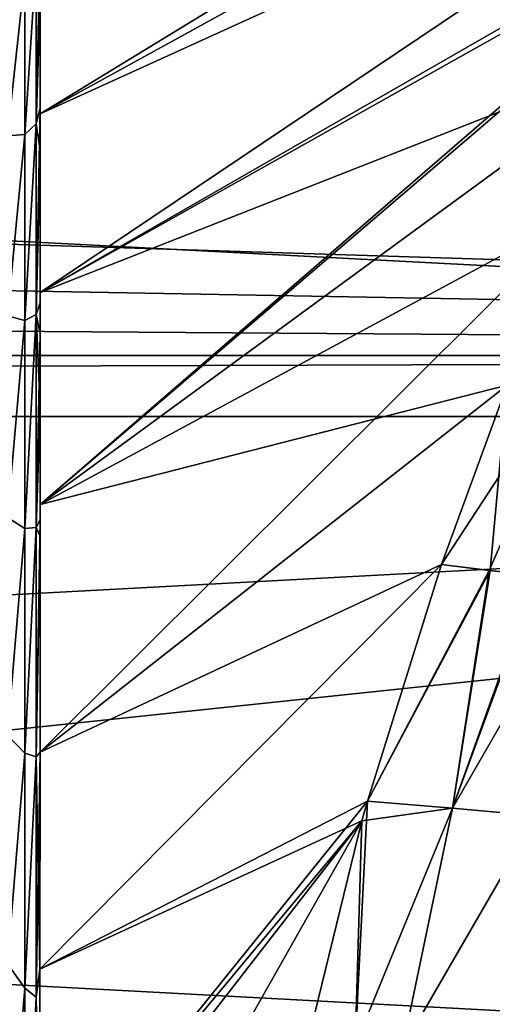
# Model space of a CAD drawing. Header units: millimetres. Extents: x -25 to 64, y -3 to 358.
# Tile 122 of 256: x 32.192 to 33.086, y 109.8 to 111.661. Entities that reach past the tile are written whole.
import ezdxf

# ---------------------------------------------------------------- set-up
doc = ezdxf.new("R2010")
doc.units = ezdxf.units.MM
doc.header["$LTSCALE"] = 52.148148
for name, color, linetype in [('116', 7, 'CONTINUOUS'), ('117', 7, 'CONTINUOUS'), ('169', 7, 'CONTINUOUS'), ('173', 7, 'CONTINUOUS'), ('174', 7, 'CONTINUOUS'), ('183', 7, 'CONTINUOUS'), ('184', 7, 'CONTINUOUS'), ('187', 7, 'CONTINUOUS'), ('221', 7, 'CONTINUOUS'), ('4', 7, 'CONTINUOUS'), ('5', 7, 'CONTINUOUS'), ('96', 7, 'CONTINUOUS'), ('97', 7, 'CONTINUOUS')]:
    doc.layers.add(name, color=color, linetype=linetype)

msp = doc.modelspace()

# ---------------------------------------------------------------- linework, layer by layer
at = {"layer": '116', "color": 7, "linetype": 'CONTINUOUS'}
for points in [[(32.8496, 110.1836, -2.8846), (32.9898, 110.6312, -2.8403), (33.0821, 110.6197, -2.8597), (32.8496, 110.1836, -2.8846)], [(33.0109, 110.1703, -2.9103), (32.8496, 110.1836, -2.8846), (33.0821, 110.6197, -2.8597), (33.0109, 110.1703, -2.9103)], [(33.1686, 110.6103, -2.8864), (33.0109, 110.1703, -2.9103), (33.0821, 110.6197, -2.8597), (33.1686, 110.6103, -2.8864)], [(33.1724, 110.6099, -2.8877), (33.0109, 110.1703, -2.9103), (33.1686, 110.6103, -2.8864), (33.1724, 110.6099, -2.8877)], [(33.2598, 110.6019, -2.9241), (33.0109, 110.1703, -2.9103), (33.1724, 110.6099, -2.8877), (33.2598, 110.6019, -2.9241)], [(33.1701, 110.1562, -2.9643), (33.0109, 110.1703, -2.9103), (33.2598, 110.6019, -2.9241), (33.1701, 110.1562, -2.9643)], [(32.8496, 110.1836, -2.8846), (33.0109, 110.1703, -2.9103), (32.8393, 110.1468, -2.8869), (32.8496, 110.1836, -2.8846)], [(32.9161, 109.7176, -2.9163), (32.8266, 109.7218, -2.9041), (33.0109, 110.1703, -2.9103), (32.9161, 109.7176, -2.9163)], [(33.0109, 110.1703, -2.9103), (32.8266, 109.7218, -2.9041), (32.8393, 110.1468, -2.8869), (33.0109, 110.1703, -2.9103)], [(32.9161, 109.7176, -2.9163), (33.0109, 110.1703, -2.9103), (33.1701, 110.1562, -2.9643), (32.9161, 109.7176, -2.9163)], [(33.0899, 109.7093, -2.9647), (32.9161, 109.7176, -2.9163), (33.1701, 110.1562, -2.9643), (33.0899, 109.7093, -2.9647)], [(32.8266, 109.7218, -2.9041), (32.7364, 109.7261, -2.9), (32.8393, 110.1468, -2.8869), (32.8266, 109.7218, -2.9041)]]:
    msp.add_3dface(points, dxfattribs=at)
at = {"layer": '117', "color": 7, "linetype": 'CONTINUOUS'}
for points in [[(33.0821, 110.6197, -2.8597), (32.9898, 110.6312, -2.8403), (33.114, 110.9702, -2.7874), (33.0821, 110.6197, -2.8597)], [(33.1686, 110.6103, -2.8864), (33.0821, 110.6197, -2.8597), (33.114, 110.9702, -2.7874), (33.1686, 110.6103, -2.8864)]]:
    msp.add_3dface(points, dxfattribs=at)
at = {"layer": '169', "color": 7, "linetype": 'CONTINUOUS'}
for points in [[(33.114, 110.9702, 2.7874), (32.9898, 110.6312, 2.8403), (33.2763, 111.0685, 2.8028), (33.114, 110.9702, 2.7874)], [(33.2763, 111.0685, 2.8028), (32.9898, 110.6312, 2.8403), (33.0802, 110.6199, 2.8592), (33.2763, 111.0685, 2.8028)], [(33.1687, 110.6103, 2.8864), (33.2763, 111.0685, 2.8028), (33.0802, 110.6199, 2.8592), (33.1687, 110.6103, 2.8864)]]:
    msp.add_3dface(points, dxfattribs=at)
at = {"layer": '173', "color": 7, "linetype": 'CONTINUOUS'}
for points in [[(34.0017, 112.4573, 2.3764), (34.2325, 112.7054, 2.2857), (32.2304, 111.4832, 2.2467), (34.0017, 112.4573, 2.3764)], [(32.2304, 111.4832, 2.2467), (34.2325, 112.7054, 2.2857), (32.2304, 111.7628, 1.9981), (32.2304, 111.4832, 2.2467)], [(33.7884, 112.192, 2.4684), (34.0017, 112.4573, 2.3764), (32.2304, 111.4832, 2.2467), (33.7884, 112.192, 2.4684)], [(33.6119, 111.9391, 2.5496), (33.7884, 112.192, 2.4684), (32.2304, 111.1454, 2.4671), (33.6119, 111.9391, 2.5496)], [(32.2304, 111.1454, 2.4671), (33.7884, 112.192, 2.4684), (32.2304, 111.4832, 2.2467), (32.2304, 111.1454, 2.4671)], [(33.5929, 111.9099, 2.5585), (33.6119, 111.9391, 2.5496), (32.2304, 110.7444, 2.6527), (33.5929, 111.9099, 2.5585)], [(32.2304, 110.7444, 2.6527), (33.6119, 111.9391, 2.5496), (32.2304, 111.1454, 2.4671), (32.2304, 110.7444, 2.6527)], [(33.4154, 111.6114, 2.6437), (33.5929, 111.9099, 2.5585), (32.2304, 110.7444, 2.6527), (33.4154, 111.6114, 2.6437)], [(33.2558, 111.2976, 2.721), (33.4154, 111.6114, 2.6437), (32.2304, 110.7444, 2.6527), (33.2558, 111.2976, 2.721)], [(33.114, 110.9702, 2.7874), (33.2558, 111.2976, 2.721), (32.2304, 110.2761, 2.7942), (33.114, 110.9702, 2.7874)], [(32.2304, 110.2761, 2.7942), (33.2558, 111.2976, 2.721), (32.2304, 110.7444, 2.6527), (32.2304, 110.2761, 2.7942)], [(32.9898, 110.6312, 2.8403), (33.114, 110.9702, 2.7874), (32.2304, 110.2761, 2.7942), (32.9898, 110.6312, 2.8403)], [(32.2301, 109.8659, 2.8663), (32.9898, 110.6312, 2.8403), (32.2304, 110.2761, 2.7942), (32.2301, 109.8659, 2.8663)], [(32.9898, 110.6312, 2.8403), (32.2301, 109.8659, 2.8663), (32.8496, 110.1836, 2.8846), (32.9898, 110.6312, 2.8403)], [(32.2301, 109.8659, 2.8663), (32.2304, 109.4158, 2.8988), (32.8496, 110.1836, 2.8846), (32.2301, 109.8659, 2.8663)], [(32.8496, 110.1836, 2.8846), (32.2304, 109.4158, 2.8988), (32.8392, 110.1467, 2.8869), (32.8496, 110.1836, 2.8846)], [(32.8392, 110.1467, 2.8869), (32.2304, 109.4158, 2.8988), (32.2304, 109.3624, 2.8997), (32.8392, 110.1467, 2.8869)], [(32.4831, 109.5167, 2.9), (32.8392, 110.1467, 2.8869), (32.2304, 109.3624, 2.8997), (32.4831, 109.5167, 2.9)], [(32.7364, 109.7261, 2.9), (32.8392, 110.1467, 2.8869), (32.4831, 109.5167, 2.9), (32.7364, 109.7261, 2.9)]]:
    msp.add_3dface(points, dxfattribs=at)
at = {"layer": '174', "color": 7, "linetype": 'CONTINUOUS'}
for points in [[(32.2231, 111.4643, -2.0701), (32.2231, 111.7731, -1.7255), (32.2304, 111.8088, -1.7549), (32.2231, 111.4643, -2.0701)], [(32.2304, 111.4939, -2.1058), (32.2231, 111.4643, -2.0701), (32.2304, 111.8088, -1.7549), (32.2304, 111.4939, -2.1058)], [(32.2231, 111.4643, 2.0701), (32.2231, 111.7731, 1.7255), (32.2018, 111.4443, 2.0314), (32.2231, 111.4643, 2.0701)], [(32.2018, 111.4443, 2.0314), (32.2231, 111.7731, 1.7255), (32.2018, 111.7456, 1.6924), (32.2018, 111.4443, 2.0314)], [(32.2231, 111.7731, -1.7255), (32.2231, 111.4643, -2.0701), (32.2018, 111.4443, -2.0314), (32.2231, 111.7731, -1.7255)], [(32.2018, 111.7456, -1.6924), (32.2231, 111.7731, -1.7255), (32.2018, 111.4443, -2.0314), (32.2018, 111.7456, -1.6924)], [(32.2231, 111.7731, 1.7255), (32.2231, 111.4643, 2.0701), (32.2304, 111.7013, 1.888), (32.2231, 111.7731, 1.7255)], [(32.2018, 111.4443, 2.0314), (32.2018, 111.7456, 1.6924), (32.1686, 111.4414, 1.988), (32.2018, 111.4443, 2.0314)], [(32.1686, 111.4414, 1.988), (32.2018, 111.7456, 1.6924), (32.1686, 111.7324, 1.6545), (32.1686, 111.4414, 1.988)], [(32.2018, 111.7456, -1.6924), (32.2018, 111.4443, -2.0314), (32.1686, 111.4414, -1.988), (32.2018, 111.7456, -1.6924)], [(32.1686, 111.7324, -1.6545), (32.2018, 111.7456, -1.6924), (32.1686, 111.4414, -1.988), (32.1686, 111.7324, -1.6545)], [(32.2304, 111.7013, 1.888), (32.2231, 111.4643, 2.0701), (32.2304, 111.414, 2.1786), (32.2304, 111.7013, 1.888)], [(32.2231, 111.104, -2.3604), (32.2231, 111.4643, -2.0701), (32.2304, 111.4939, -2.1058), (32.2231, 111.104, -2.3604)], [(32.2304, 111.1262, -2.4011), (32.2231, 111.104, -2.3604), (32.2304, 111.4939, -2.1058), (32.2304, 111.1262, -2.4011)], [(32.2231, 111.104, 2.3604), (32.2231, 111.4643, 2.0701), (32.2018, 111.0924, 2.3176), (32.2231, 111.104, 2.3604)], [(32.2018, 111.0924, 2.3176), (32.2231, 111.4643, 2.0701), (32.2018, 111.4443, 2.0314), (32.2018, 111.0924, 2.3176)], [(32.2231, 111.4643, -2.0701), (32.2231, 111.104, -2.3604), (32.2018, 111.0924, -2.3176), (32.2231, 111.4643, -2.0701)], [(32.2018, 111.4443, -2.0314), (32.2231, 111.4643, -2.0701), (32.2018, 111.0924, -2.3176), (32.2018, 111.4443, -2.0314)], [(32.2231, 111.4643, 2.0701), (32.2231, 111.104, 2.3604), (32.2304, 111.414, 2.1786), (32.2231, 111.4643, 2.0701)], [(32.2018, 111.0924, 2.3176), (32.2018, 111.4443, 2.0314), (32.1686, 111.1011, 2.271), (32.2018, 111.0924, 2.3176)], [(32.1686, 111.1011, 2.271), (32.2018, 111.4443, 2.0314), (32.1686, 111.4414, 1.988), (32.1686, 111.1011, 2.271)], [(32.2018, 111.4443, -2.0314), (32.2018, 111.0924, -2.3176), (32.1686, 111.1011, -2.271), (32.2018, 111.4443, -2.0314)], [(32.1686, 111.4414, -1.988), (32.2018, 111.4443, -2.0314), (32.1686, 111.1011, -2.271), (32.1686, 111.4414, -1.988)], [(32.2304, 111.414, 2.1786), (32.2231, 111.104, 2.3604), (32.2304, 111.068, 2.4396), (32.2304, 111.414, 2.1786)], [(32.2304, 110.9254, -2.5255), (32.2231, 111.104, -2.3604), (32.2304, 111.1262, -2.4011), (32.2304, 110.9254, -2.5255)], [(32.2231, 110.7014, 2.5886), (32.2231, 111.104, 2.3604), (32.2018, 110.6991, 2.5434), (32.2231, 110.7014, 2.5886)], [(32.2018, 110.6991, 2.5434), (32.2231, 111.104, 2.3604), (32.2018, 111.0924, 2.3176), (32.2018, 110.6991, 2.5434)], [(32.2231, 111.104, -2.3604), (32.2231, 110.7014, -2.5886), (32.2018, 110.6991, -2.5434), (32.2231, 111.104, -2.3604)], [(32.2018, 111.0924, -2.3176), (32.2231, 111.104, -2.3604), (32.2018, 110.6991, -2.5434), (32.2018, 111.0924, -2.3176)], [(32.2231, 111.104, 2.3604), (32.2231, 110.7014, 2.5886), (32.2304, 111.068, 2.4396), (32.2231, 111.104, 2.3604)], [(32.2231, 110.7014, -2.5886), (32.2231, 111.104, -2.3604), (32.2304, 110.9254, -2.5255), (32.2231, 110.7014, -2.5886)], [(32.1686, 110.7202, 2.4964), (32.2018, 111.0924, 2.3176), (32.1686, 111.1011, 2.271), (32.1686, 110.7202, 2.4964)], [(32.1686, 111.1011, -2.271), (32.2018, 111.0924, -2.3176), (32.1686, 110.7202, -2.4964), (32.1686, 111.1011, -2.271)], [(32.2018, 110.6991, 2.5434), (32.2018, 111.0924, 2.3176), (32.1686, 110.7202, 2.4964), (32.2018, 110.6991, 2.5434)], [(32.2018, 111.0924, -2.3176), (32.2018, 110.6991, -2.5434), (32.1686, 110.7202, -2.4964), (32.2018, 111.0924, -2.3176)], [(32.2304, 111.068, 2.4396), (32.2231, 110.7014, 2.5886), (32.2304, 110.6839, 2.6473), (32.2304, 111.068, 2.4396)], [(32.2304, 110.7155, -2.633), (32.2231, 110.7014, -2.5886), (32.2304, 110.9254, -2.5255), (32.2304, 110.7155, -2.633)], [(32.1686, 110.3084, 2.6585), (32.2018, 110.6991, 2.5434), (32.1686, 110.7202, 2.4964), (32.1686, 110.3084, 2.6585)], [(32.1686, 110.7202, -2.4964), (32.2018, 110.6991, -2.5434), (32.1686, 110.3084, -2.6585), (32.1686, 110.7202, -2.4964)], [(32.2231, 110.2673, -2.7487), (32.2231, 110.7014, -2.5886), (32.2304, 110.7155, -2.633), (32.2231, 110.2673, -2.7487)], [(32.2304, 110.2761, -2.7942), (32.2231, 110.2673, -2.7487), (32.2304, 110.7155, -2.633), (32.2304, 110.2761, -2.7942)], [(32.2018, 110.2746, 2.7031), (32.2018, 110.6991, 2.5434), (32.1686, 110.3084, 2.6585), (32.2018, 110.2746, 2.7031)], [(32.2018, 110.6991, -2.5434), (32.2018, 110.2746, -2.7031), (32.1686, 110.3084, -2.6585), (32.2018, 110.6991, -2.5434)], [(32.2231, 110.2673, 2.7487), (32.2231, 110.7014, 2.5886), (32.2018, 110.2746, 2.7031), (32.2231, 110.2673, 2.7487)], [(32.2018, 110.2746, 2.7031), (32.2231, 110.7014, 2.5886), (32.2018, 110.6991, 2.5434), (32.2018, 110.2746, 2.7031)], [(32.2231, 110.7014, -2.5886), (32.2231, 110.2673, -2.7487), (32.2018, 110.2746, -2.7031), (32.2231, 110.7014, -2.5886)], [(32.2018, 110.6991, -2.5434), (32.2231, 110.7014, -2.5886), (32.2018, 110.2746, -2.7031), (32.2018, 110.6991, -2.5434)], [(32.2231, 110.7014, 2.5886), (32.2231, 110.2673, 2.7487), (32.2304, 110.6839, 2.6473), (32.2231, 110.7014, 2.5886)], [(32.2231, 110.2673, 2.7487), (32.2304, 110.2761, 2.7942), (32.2304, 110.6839, 2.6473), (32.2231, 110.2673, 2.7487)], [(32.1686, 109.876, 2.7531), (32.2018, 110.2746, 2.7031), (32.1686, 110.3084, 2.6585), (32.1686, 109.876, 2.7531)], [(32.1686, 110.3084, -2.6585), (32.2018, 110.2746, -2.7031), (32.1686, 109.876, -2.7531), (32.1686, 110.3084, -2.6585)], [(32.2018, 109.83, 2.7925), (32.2018, 110.2746, 2.7031), (32.1686, 109.876, 2.7531), (32.2018, 109.83, 2.7925)], [(32.2018, 110.2746, -2.7031), (32.2018, 109.83, -2.7925), (32.1686, 109.876, -2.7531), (32.2018, 110.2746, -2.7031)], [(32.2018, 109.83, 2.7925), (32.2231, 110.2673, 2.7487), (32.2018, 110.2746, 2.7031), (32.2018, 109.83, 2.7925)], [(32.2018, 110.2746, -2.7031), (32.2231, 110.2673, -2.7487), (32.2018, 109.83, -2.7925), (32.2018, 110.2746, -2.7031)], [(32.2231, 109.813, 2.8366), (32.2231, 110.2673, 2.7487), (32.2018, 109.83, 2.7925), (32.2231, 109.813, 2.8366)], [(32.2231, 110.2673, -2.7487), (32.2231, 109.813, -2.8366), (32.2018, 109.83, -2.7925), (32.2231, 110.2673, -2.7487)], [(32.2301, 109.8659, 2.8663), (32.2304, 110.2761, 2.7942), (32.2231, 109.813, 2.8366), (32.2301, 109.8659, 2.8663)], [(32.2231, 109.813, 2.8366), (32.2304, 110.2761, 2.7942), (32.2231, 110.2673, 2.7487), (32.2231, 109.813, 2.8366)], [(32.2301, 109.8659, -2.8663), (32.2231, 110.2673, -2.7487), (32.2304, 110.2761, -2.7942), (32.2301, 109.8659, -2.8663)], [(32.2231, 109.813, -2.8366), (32.2231, 110.2673, -2.7487), (32.2301, 109.8659, -2.8663), (32.2231, 109.813, -2.8366)], [(32.1686, 109.4341, 2.7779), (32.2018, 109.83, 2.7925), (32.1686, 109.876, 2.7531), (32.1686, 109.4341, 2.7779)], [(32.1686, 109.876, -2.7531), (32.2018, 109.83, -2.7925), (32.1686, 109.4341, -2.7779), (32.1686, 109.876, -2.7531)], [(32.2304, 109.4158, 2.8988), (32.2301, 109.8659, 2.8663), (32.2231, 109.813, 2.8366), (32.2304, 109.4158, 2.8988)], [(32.2304, 109.4158, -2.8988), (32.2231, 109.813, -2.8366), (32.2301, 109.8659, -2.8663), (32.2304, 109.4158, -2.8988)], [(32.2018, 109.3768, 2.8092), (32.2018, 109.83, 2.7925), (32.1686, 109.4341, 2.7779), (32.2018, 109.3768, 2.8092)], [(32.2018, 109.83, -2.7925), (32.2018, 109.3768, -2.8092), (32.1686, 109.4341, -2.7779), (32.2018, 109.83, -2.7925)], [(32.2018, 109.3768, 2.8092), (32.2231, 109.813, 2.8366), (32.2018, 109.83, 2.7925), (32.2018, 109.3768, 2.8092)], [(32.2018, 109.83, -2.7925), (32.2231, 109.813, -2.8366), (32.2018, 109.3768, -2.8092), (32.2018, 109.83, -2.7925)], [(32.2231, 109.3504, 2.8499), (32.2231, 109.813, 2.8366), (32.2018, 109.3768, 2.8092), (32.2231, 109.3504, 2.8499)], [(32.2231, 109.813, -2.8366), (32.2231, 109.3504, -2.8499), (32.2018, 109.3768, -2.8092), (32.2231, 109.813, -2.8366)], [(32.2231, 109.3504, 2.8499), (32.2304, 109.4158, 2.8988), (32.2231, 109.813, 2.8366), (32.2231, 109.3504, 2.8499)], [(32.2231, 109.3504, -2.8499), (32.2231, 109.813, -2.8366), (32.2304, 109.4158, -2.8988), (32.2231, 109.3504, -2.8499)]]:
    msp.add_3dface(points, dxfattribs=at)
at = {"layer": '183', "color": 7, "linetype": 'CONTINUOUS'}
for points in [[(32.2304, 111.4832, 2.2467), (32.2304, 111.7628, 1.9981), (32.2304, 111.414, 2.1786), (32.2304, 111.4832, 2.2467)], [(32.2304, 111.7628, 1.9981), (32.2304, 111.7013, 1.888), (32.2304, 111.414, 2.1786), (32.2304, 111.7628, 1.9981)], [(32.2304, 111.1454, 2.4671), (32.2304, 111.4832, 2.2467), (32.2304, 111.068, 2.4396), (32.2304, 111.1454, 2.4671)], [(32.2304, 111.4832, 2.2467), (32.2304, 111.414, 2.1786), (32.2304, 111.068, 2.4396), (32.2304, 111.4832, 2.2467)], [(32.2304, 110.7444, 2.6527), (32.2304, 111.1454, 2.4671), (32.2304, 110.6839, 2.6473), (32.2304, 110.7444, 2.6527)], [(32.2304, 111.1454, 2.4671), (32.2304, 111.068, 2.4396), (32.2304, 110.6839, 2.6473), (32.2304, 111.1454, 2.4671)], [(32.2304, 110.2761, 2.7942), (32.2304, 110.7444, 2.6527), (32.2304, 110.6839, 2.6473), (32.2304, 110.2761, 2.7942)]]:
    msp.add_3dface(points, dxfattribs=at)
at = {"layer": '184', "color": 7, "linetype": 'CONTINUOUS'}
for points in [[(32.2304, 111.4939, -2.1058), (32.2304, 111.8088, -1.7549), (32.2304, 111.7628, -1.9981), (32.2304, 111.4939, -2.1058)], [(32.2304, 111.4832, -2.2467), (32.2304, 111.4939, -2.1058), (32.2304, 111.7628, -1.9981), (32.2304, 111.4832, -2.2467)], [(32.2304, 111.1262, -2.4011), (32.2304, 111.4939, -2.1058), (32.2304, 111.4832, -2.2467), (32.2304, 111.1262, -2.4011)], [(32.2304, 111.1454, -2.4671), (32.2304, 111.1262, -2.4011), (32.2304, 111.4832, -2.2467), (32.2304, 111.1454, -2.4671)], [(32.2304, 110.9254, -2.5255), (32.2304, 111.1262, -2.4011), (32.2304, 111.1454, -2.4671), (32.2304, 110.9254, -2.5255)], [(32.2304, 110.7444, -2.6527), (32.2304, 110.9254, -2.5255), (32.2304, 111.1454, -2.4671), (32.2304, 110.7444, -2.6527)], [(32.2304, 110.7155, -2.633), (32.2304, 110.9254, -2.5255), (32.2304, 110.7444, -2.6527), (32.2304, 110.7155, -2.633)], [(32.2304, 110.2761, -2.7942), (32.2304, 110.7155, -2.633), (32.2304, 110.7444, -2.6527), (32.2304, 110.2761, -2.7942)]]:
    msp.add_3dface(points, dxfattribs=at)
at = {"layer": '187', "color": 7, "linetype": 'CONTINUOUS'}
for points in [[(34.0017, 112.4573, -2.3764), (33.7884, 112.192, -2.4684), (32.2304, 111.4832, -2.2467), (34.0017, 112.4573, -2.3764)], [(34.0017, 112.4573, -2.3764), (32.2304, 111.4832, -2.2467), (32.2304, 111.7628, -1.9981), (34.0017, 112.4573, -2.3764)], [(33.7884, 112.192, -2.4684), (33.6119, 111.9391, -2.5496), (32.2304, 111.1454, -2.4671), (33.7884, 112.192, -2.4684)], [(33.7884, 112.192, -2.4684), (32.2304, 111.1454, -2.4671), (32.2304, 111.4832, -2.2467), (33.7884, 112.192, -2.4684)], [(33.6119, 111.9391, -2.5496), (33.593, 111.9099, -2.5585), (32.2304, 111.1454, -2.4671), (33.6119, 111.9391, -2.5496)], [(33.593, 111.9099, -2.5585), (33.4154, 111.6114, -2.6437), (32.2304, 111.1454, -2.4671), (33.593, 111.9099, -2.5585)], [(33.4154, 111.6114, -2.6437), (33.2558, 111.2976, -2.721), (32.2304, 110.7444, -2.6527), (33.4154, 111.6114, -2.6437)], [(33.4154, 111.6114, -2.6437), (32.2304, 110.7444, -2.6527), (32.2304, 111.1454, -2.4671), (33.4154, 111.6114, -2.6437)], [(33.2558, 111.2976, -2.721), (33.114, 110.9702, -2.7874), (32.2304, 110.7444, -2.6527), (33.2558, 111.2976, -2.721)], [(33.114, 110.9702, -2.7874), (32.9898, 110.6312, -2.8403), (32.2304, 110.2761, -2.7942), (33.114, 110.9702, -2.7874)], [(33.114, 110.9702, -2.7874), (32.2304, 110.2761, -2.7942), (32.2304, 110.7444, -2.6527), (33.114, 110.9702, -2.7874)], [(32.9898, 110.6312, -2.8403), (32.8496, 110.1836, -2.8846), (32.2301, 109.8659, -2.8663), (32.9898, 110.6312, -2.8403)], [(32.9898, 110.6312, -2.8403), (32.2301, 109.8659, -2.8663), (32.2304, 110.2761, -2.7942), (32.9898, 110.6312, -2.8403)], [(32.8496, 110.1836, -2.8846), (32.8393, 110.1468, -2.8869), (32.2301, 109.8659, -2.8663), (32.8496, 110.1836, -2.8846)], [(32.8393, 110.1468, -2.8869), (32.2304, 109.4158, -2.8988), (32.2301, 109.8659, -2.8663), (32.8393, 110.1468, -2.8869)], [(32.8393, 110.1468, -2.8869), (32.7364, 109.7261, -2.9), (32.2304, 109.4158, -2.8988), (32.8393, 110.1468, -2.8869)]]:
    msp.add_3dface(points, dxfattribs=at)
at = {"layer": '221', "color": 7, "linetype": 'CONTINUOUS'}
for points in [[(33.0802, 110.6199, 2.8592), (32.9898, 110.6312, 2.8403), (32.8496, 110.1836, 2.8846), (33.0802, 110.6199, 2.8592)], [(33.0802, 110.6199, 2.8592), (32.8496, 110.1836, 2.8846), (33.0109, 110.1703, 2.9103), (33.0802, 110.6199, 2.8592)], [(33.1687, 110.6103, 2.8864), (33.0802, 110.6199, 2.8592), (33.0109, 110.1703, 2.9103), (33.1687, 110.6103, 2.8864)], [(33.1701, 110.1562, 2.9643), (33.1687, 110.6103, 2.8864), (33.0109, 110.1703, 2.9103), (33.1701, 110.1562, 2.9643)], [(32.8496, 110.1836, 2.8846), (32.8392, 110.1467, 2.8869), (32.8266, 109.7218, 2.9041), (32.8496, 110.1836, 2.8846)], [(32.8496, 110.1836, 2.8846), (32.8266, 109.7218, 2.9041), (33.0109, 110.1703, 2.9103), (32.8496, 110.1836, 2.8846)], [(32.8266, 109.7218, 2.9041), (32.9161, 109.7176, 2.9163), (33.0109, 110.1703, 2.9103), (32.8266, 109.7218, 2.9041)], [(32.9161, 109.7176, 2.9163), (33.1701, 110.1562, 2.9643), (33.0109, 110.1703, 2.9103), (32.9161, 109.7176, 2.9163)], [(32.9161, 109.7176, 2.9163), (33.0899, 109.7093, 2.9647), (33.1701, 110.1562, 2.9643), (32.9161, 109.7176, 2.9163)], [(32.8392, 110.1467, 2.8869), (32.7364, 109.7261, 2.9), (32.8266, 109.7218, 2.9041), (32.8392, 110.1467, 2.8869)]]:
    msp.add_3dface(points, dxfattribs=at)
at = {"layer": '4', "color": 7, "linetype": 'CONTINUOUS', "true_color": 0xaaaaaa}
for points in [[(12, 110.9107, 12.5208), (12, 112.3039, 12.2841), (38.5, 110.9109, 12.5208), (12, 110.9107, 12.5208)], [(38.5, 110.9109, 12.5208), (12, 112.3039, 12.2841), (38.5, 112.3035, 12.2842), (38.5, 110.9109, 12.5208)], [(38.5, 109.5, 12.6), (12, 110.9107, 12.5208), (38.5, 110.9109, 12.5208), (38.5, 109.5, 12.6)], [(12, 109.5, 12.6), (12, 110.9107, 12.5208), (38.5, 109.5, 12.6), (12, 109.5, 12.6)]]:
    msp.add_3dface(points, dxfattribs=at)
at = {"layer": '5', "color": 7, "linetype": 'CONTINUOUS', "true_color": 0xaaaaaa}
for points in [[(12, 112.3039, -12.2841), (12, 110.9107, -12.5208), (38.5, 112.3035, -12.2842), (12, 112.3039, -12.2841)], [(38.5, 112.3035, -12.2842), (12, 110.9107, -12.5208), (38.5, 110.9109, -12.5208), (38.5, 112.3035, -12.2842)], [(12, 110.9107, -12.5208), (12, 109.5, -12.6), (38.5, 110.9109, -12.5208), (12, 110.9107, -12.5208)], [(38.5, 110.9109, -12.5208), (12, 109.5, -12.6), (38.5, 109.5, -12.6), (38.5, 110.9109, -12.5208)]]:
    msp.add_3dface(points, dxfattribs=at)
at = {"layer": '96', "color": 7, "linetype": 'CONTINUOUS', "true_color": 0xaaaaaa}
for points in [[(38.9, 112.5353, -14.281), (38.9, 111.0262, -14.52), (5.2622, 112.0783, -14.3705), (38.9, 112.5353, -14.281)], [(5.2622, 112.0783, -14.3705), (38.9, 111.0262, -14.52), (4.9957, 111.6436, -14.4418), (5.2622, 112.0783, -14.3705)], [(4.9957, 111.6436, -14.4418), (38.9, 111.0262, -14.52), (4.7914, 111.2589, -14.4937), (4.9957, 111.6436, -14.4418)], [(4.7914, 111.2589, -14.4937), (38.9, 111.0262, -14.52), (4.641, 110.9246, -14.5303), (4.7914, 111.2589, -14.4937)], [(38.9, 111.0262, -14.52), (38.9, 109.5, -14.6), (4.641, 110.9246, -14.5303), (38.9, 111.0262, -14.52)], [(4.641, 110.9246, -14.5303), (38.9, 109.5, -14.6), (4.5314, 110.6288, -14.5563), (4.641, 110.9246, -14.5303)], [(4.5314, 110.6288, -14.5563), (38.9, 109.5, -14.6), (4.4499, 110.3507, -14.5752), (4.5314, 110.6288, -14.5563)], [(4.4499, 110.3507, -14.5752), (38.9, 109.5, -14.6), (4.3903, 110.0711, -14.5888), (4.4499, 110.3507, -14.5752)], [(4.3903, 110.0711, -14.5888), (38.9, 109.5, -14.6), (4.353, 109.7863, -14.5972), (4.3903, 110.0711, -14.5888)]]:
    msp.add_3dface(points, dxfattribs=at)
at = {"layer": '97', "color": 7, "linetype": 'CONTINUOUS', "true_color": 0xaaaaaa}
for points in [[(38.9, 112.5353, 14.281), (24.4, 112.5355, 14.281), (24.4, 111.0261, 14.52), (38.9, 112.5353, 14.281)], [(38.9, 111.0262, 14.52), (38.9, 112.5353, 14.281), (24.4, 111.0261, 14.52), (38.9, 111.0262, 14.52)], [(38.9, 109.5, 14.6), (38.9, 111.0262, 14.52), (24.4, 109.5, 14.6), (38.9, 109.5, 14.6)], [(38.9, 111.0262, 14.52), (24.4, 111.0261, 14.52), (24.4, 109.5, 14.6), (38.9, 111.0262, 14.52)]]:
    msp.add_3dface(points, dxfattribs=at)

doc.saveas('drawing.dxf')
